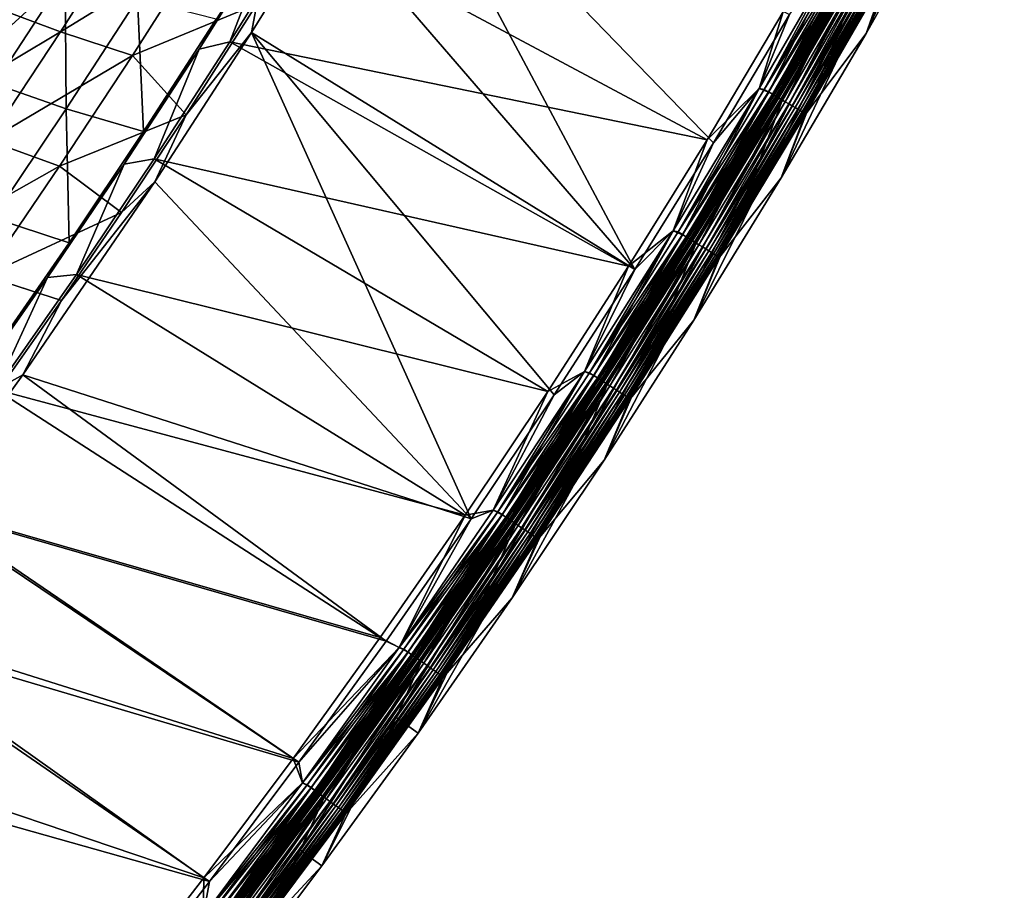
# Model space of a CAD drawing. Header units: metres. Extents: x 0 to 1400, y -1400 to 0.
# Tile 242 of 256: x 1177 to 1287, y -1010 to -913. Entities that reach past the tile are written whole.
import ezdxf

# ---------------------------------------------------------------- set-up
doc = ezdxf.new("R2010")
doc.units = ezdxf.units.M

msp = doc.modelspace()

# ---------------------------------------------------------------- linework, layer by layer
at = {"layer": 'None'}
for points in [[(1277.946655, -896.535034, -80.052361), (1286.846191, -879.93335, -80.052361), (1271.359131, -914.394958, -80)], [(1271.359131, -914.394958, -80), (1286.846191, -879.93335, -80.052361), (1280.576294, -897.977966, -80)], [(1245.464478, -940.822998, -3), (1210.905518, -900.751221, -32.124626), (1217.883179, -889.057068, -32.124855)], [(1262.802002, -912.264587, -3), (1254.260254, -926.620911, -3), (1217.883179, -889.057068, -32.124855)], [(1217.883179, -889.057068, -32.124855), (1254.260254, -926.620911, -3), (1245.464478, -940.822998, -3)], [(1277.946655, -896.535034, -80.052361), (1268.758057, -912.901062, -80.052361), (1280.262329, -889.460876, -5.918313)], [(1280.262329, -889.460876, -5.918313), (1268.758057, -912.901062, -80.052361), (1271.24585, -905.830139, -5.918313)], [(1268.758057, -912.901062, -80.052361), (1277.946655, -896.535034, -80.052361), (1261.858643, -930.571899, -80)], [(1261.858643, -930.571899, -80), (1277.946655, -896.535034, -80.052361), (1271.359131, -914.394958, -80)], [(1280.576294, -897.977966, -80), (1273.858276, -907.303955, -5.865956), (1271.359131, -914.394958, -80)], [(1202.536011, -914.263672, -32.124397), (1210.905518, -900.751221, -32.124626), (1245.464478, -940.822998, -3)], [(1210.905518, -900.751221, -32.124626), (1202.536011, -914.263672, -32.124397), (1203.124756, -911.105164, -32.845142)], [(1188.981689, -901.923096, -144.405594), (1181.131104, -914.212646, -144.396896), (1173.703247, -911.441101, -200.292221)], [(1181.131104, -914.212646, -144.396896), (1188.981689, -901.923096, -144.405594), (1197.133789, -904.34845, -88.574188)], [(1208.338013, -902.097412, -29.539438), (1200.091675, -915.333252, -29.539217), (1253.556885, -926.287903)], [(1200.091675, -915.333252, -29.539217), (1208.338013, -902.097412, -29.539438), (1204.807861, -903.139587, -30.960779)], [(1262.09021, -911.94873), (1208.338013, -902.097412, -29.539438), (1253.556885, -926.287903)], [(1196.648804, -916.14856, -30.961155), (1204.807861, -903.139587, -30.960779), (1198.561035, -912.78949, -32.366398)], [(1200.091675, -915.333252, -29.539217), (1204.807861, -903.139587, -30.960779), (1196.648804, -916.14856, -30.961155)], [(1181.131104, -914.212646, -144.396896), (1197.133789, -904.34845, -88.574188), (1189.189697, -916.865173, -88.569183)], [(1197.133789, -904.34845, -88.574188), (1203.124756, -911.105164, -32.845142), (1189.189697, -916.865173, -88.569183)], [(1169.986206, -918.572449, -171.904617), (1181.662598, -907.92041, -143.962967), (1174.192871, -905.218445, -199.882919)], [(1260.456665, -920.948486, -0.112516), (1268.690918, -904.400391), (1259.380737, -920.534424)], [(1259.380737, -920.534424), (1268.690918, -904.400391), (1262.09021, -911.94873)], [(1268.691406, -904.399597, -3), (1259.381226, -920.533691, -3), (1262.802002, -912.264587, -3)], [(1259.381226, -920.533691, -3), (1268.691406, -904.399597, -3), (1259.959106, -920.655029, -3.055977)], [(1259.959106, -920.655029, -3.055977), (1268.691406, -904.399597, -3), (1269.282227, -904.501221, -3.055977)], [(1259.959106, -920.655029, -3.055977), (1269.282227, -904.501221, -3.055977), (1269.763672, -904.772705, -3.221156)], [(1260.435181, -920.935791, -3.221156), (1259.959106, -920.655029, -3.055977), (1269.763672, -904.772705, -3.221156)], [(1260.435181, -920.935791, -3.221156), (1269.763672, -904.772705, -3.221156), (1270.207397, -905.022949, -3.490045)], [(1260.873901, -921.194641, -3.490045), (1260.435181, -920.935791, -3.221156), (1270.207397, -905.022949, -3.490045)], [(1260.456665, -920.948486, -0.112516), (1269.7854, -904.784973, -0.112516), (1268.690918, -904.400391)], [(1260.942017, -921.234741, -0.251606), (1269.7854, -904.784973, -0.112516), (1260.456665, -920.948486, -0.112516)], [(1260.873901, -921.194641, -3.490045), (1270.207397, -905.022949, -3.490045), (1270.410156, -905.137268, -3.660043)], [(1261.074341, -921.312805, -3.660043), (1260.873901, -921.194641, -3.490045), (1270.410156, -905.137268, -3.660043)], [(1260.942017, -921.234741, -0.251606), (1270.276245, -905.061768, -0.251606), (1269.7854, -904.784973, -0.112516)], [(1261.413574, -921.512878, -0.444534), (1270.276245, -905.061768, -0.251606), (1260.942017, -921.234741, -0.251606)], [(1270.410156, -905.137268, -3.660043), (1270.597412, -905.242859, -3.851689), (1261.074341, -921.312805, -3.660043)], [(1270.597412, -905.242859, -3.851689), (1261.259521, -921.422058, -3.851689), (1261.074341, -921.312805, -3.660043)], [(1270.597412, -905.242859, -3.851689), (1270.919189, -905.424316, -4.292985), (1261.259521, -921.422058, -3.851689)], [(1270.919189, -905.424316, -4.292985), (1261.577759, -921.609741, -4.292985), (1261.259521, -921.422058, -3.851689)], [(1261.413574, -921.512878, -0.444534), (1270.753174, -905.330688, -0.444534), (1270.276245, -905.061768, -0.251606)], [(1262.295654, -922.033142, -0.985015), (1270.753174, -905.330688, -0.444534), (1261.413574, -921.512878, -0.444534)], [(1270.919189, -905.424316, -4.292985), (1271.161133, -905.56073, -4.797701), (1261.577759, -921.609741, -4.292985)], [(1262.295654, -922.033142, -0.985015), (1271.645142, -905.833679, -0.985015), (1270.753174, -905.330688, -0.444534)], [(1268.758057, -912.901062, -80.052361), (1259.286987, -929.027893, -80.052361), (1271.24585, -905.830139, -5.918313)], [(1271.24585, -905.830139, -5.918313), (1259.286987, -929.027893, -80.052361), (1261.914429, -922.021484, -5.918313)], [(1271.161133, -905.56073, -4.797701), (1261.817017, -921.750793, -4.797701), (1261.577759, -921.609741, -4.292985)], [(1271.161133, -905.56073, -4.797701), (1271.313354, -905.646606, -5.347445), (1261.817017, -921.750793, -4.797701)], [(1271.313354, -905.646606, -5.347445), (1261.967529, -921.8396, -5.347445), (1261.817017, -921.750793, -4.797701)], [(1271.24585, -905.830139, -5.918313), (1261.914429, -922.021484, -5.918313), (1261.967529, -921.8396, -5.347445)], [(1271.313354, -905.646606, -5.347445), (1271.24585, -905.830139, -5.918313), (1261.967529, -921.8396, -5.347445)], [(1262.698364, -922.270691, -1.326719), (1271.645142, -905.833679, -0.985015), (1262.295654, -922.033142, -0.985015)], [(1262.698364, -922.270691, -1.326719), (1272.05249, -906.063416, -1.326719), (1271.645142, -905.833679, -0.985015)], [(1263.070679, -922.490234, -1.711938), (1272.05249, -906.063416, -1.326719), (1262.698364, -922.270691, -1.326719)], [(1263.070679, -922.490234, -1.711938), (1272.428955, -906.275696, -1.711938), (1272.05249, -906.063416, -1.326719)], [(1263.408936, -922.689758, -2.137379), (1272.428955, -906.275696, -1.711938), (1263.070679, -922.490234, -1.711938)], [(1263.408936, -922.689758, -2.137379), (1272.770996, -906.468628, -2.137379), (1272.428955, -906.275696, -1.711938)], [(1263.710205, -922.867493, -2.598965), (1272.770996, -906.468628, -2.137379), (1263.408936, -922.689758, -2.137379)], [(1263.710205, -922.867493, -2.598965), (1273.075684, -906.640442, -2.598965), (1272.770996, -906.468628, -2.137379)], [(1263.971924, -923.02179, -3.09242), (1273.075684, -906.640442, -2.598965), (1263.710205, -922.867493, -2.598965)], [(1263.971924, -923.02179, -3.09242), (1273.340332, -906.789612, -3.09242), (1273.075684, -906.640442, -2.598965)], [(1264.191162, -923.151062, -3.61347), (1273.340332, -906.789612, -3.09242), (1263.971924, -923.02179, -3.09242)], [(1264.191162, -923.151062, -3.61347), (1273.562012, -906.914612, -3.61347), (1273.340332, -906.789612, -3.09242)], [(1264.365479, -923.253906, -4.157492), (1273.562012, -906.914612, -3.61347), (1264.191162, -923.151062, -3.61347)], [(1264.365479, -923.253906, -4.157492), (1273.738403, -907.014099, -4.157492), (1273.562012, -906.914612, -3.61347)], [(1264.493774, -923.32959, -4.718482), (1273.738403, -907.014099, -4.157492), (1264.365479, -923.253906, -4.157492)], [(1264.493774, -923.32959, -4.718482), (1273.868042, -907.087219, -4.718482), (1273.738403, -907.014099, -4.157492)], [(1264.574951, -923.377441, -5.290087), (1273.868042, -907.087219, -4.718482), (1264.493774, -923.32959, -4.718482)], [(1264.497681, -923.545776, -5.865956), (1273.950073, -907.133484, -5.290087), (1264.574951, -923.377441, -5.290087)], [(1264.497681, -923.545776, -5.865956), (1273.858276, -907.303955, -5.865956), (1273.950073, -907.133484, -5.290087)], [(1273.858276, -907.303955, -5.865956), (1264.497681, -923.545776, -5.865956), (1271.359131, -914.394958, -80)], [(1264.574951, -923.377441, -5.290087), (1273.950073, -907.133484, -5.290087), (1273.868042, -907.087219, -4.718482)], [(1173.75354, -920.020813, -143.952911), (1181.662598, -907.92041, -143.962967), (1169.986206, -918.572449, -171.904617)], [(1181.75769, -922.822754, -88.107925), (1181.662598, -907.92041, -143.962967), (1173.75354, -920.020813, -143.952911)], [(1181.75769, -922.822754, -88.107925), (1189.76416, -910.494812, -88.11351), (1181.662598, -907.92041, -143.962967)], [(1190.435913, -925.375793, -32.36694), (1189.76416, -910.494812, -88.11351), (1181.75769, -922.822754, -88.107925)], [(1190.435913, -925.375793, -32.36694), (1198.561035, -912.78949, -32.366398), (1189.76416, -910.494812, -88.11351)], [(1173.703247, -911.441101, -200.292221), (1181.131104, -914.212646, -144.396896), (1165.734375, -923.399902, -200.279877)], [(1203.124756, -911.105164, -32.845142), (1195.190186, -923.518005, -32.845135), (1189.189697, -916.865173, -88.569183)], [(1202.536011, -914.263672, -32.124397), (1195.190186, -923.518005, -32.845135), (1203.124756, -911.105164, -32.845142)], [(1259.380737, -920.534424), (1262.09021, -911.94873), (1253.556885, -926.287903)], [(1196.648804, -916.14856, -30.961155), (1198.561035, -912.78949, -32.366398), (1190.435913, -925.375793, -32.36694)], [(1259.286987, -929.027893, -80.052361), (1268.758057, -912.901062, -80.052361), (1252.081421, -946.50531, -80)], [(1252.081421, -946.50531, -80), (1268.758057, -912.901062, -80.052361), (1261.858643, -930.571899, -80)], [(1259.381226, -920.533691, -3), (1254.260254, -926.620911, -3), (1262.802002, -912.264587, -3)], [(1181.131104, -914.212646, -144.396896), (1173.074585, -926.375916, -144.386993), (1165.734375, -923.399902, -200.279877)], [(1173.074585, -926.375916, -144.386993), (1181.131104, -914.212646, -144.396896), (1189.189697, -916.865173, -88.569183)], [(1227.129883, -968.75177, -3), (1191.698853, -931.004517, -32.124168), (1202.536011, -914.263672, -32.124397)], [(1202.536011, -914.263672, -32.124397), (1191.698853, -931.004517, -32.124168), (1195.190186, -923.518005, -32.845135)], [(1236.419556, -954.867676, -3), (1202.536011, -914.263672, -32.124397), (1245.464478, -940.822998, -3)], [(1236.419556, -954.867676, -3), (1227.129883, -968.75177, -3), (1202.536011, -914.263672, -32.124397)], [(1200.091675, -915.333252, -29.539217), (1191.614868, -928.426025, -29.539038), (1244.77002, -940.473145)], [(1191.614868, -928.426025, -29.539038), (1200.091675, -915.333252, -29.539217), (1196.648804, -916.14856, -30.961155)], [(1253.556885, -926.287903), (1200.091675, -915.333252, -29.539217), (1244.77002, -940.473145)], [(1271.359131, -914.394958, -80), (1264.497681, -923.545776, -5.865956), (1261.858643, -930.571899, -80)], [(1188.268311, -929.015564, -30.961493), (1196.648804, -916.14856, -30.961155), (1190.435913, -925.375793, -32.36694)], [(1191.614868, -928.426025, -29.539038), (1196.648804, -916.14856, -30.961155), (1188.268311, -929.015564, -30.961493)], [(1173.074585, -926.375916, -144.386993), (1189.189697, -916.865173, -88.569183), (1181.030151, -929.258972, -88.563492)], [(1189.189697, -916.865173, -88.569183), (1195.190186, -923.518005, -32.845135), (1181.030151, -929.258972, -88.563492)], [(1173.536499, -935.032837, -88.101616), (1181.75769, -922.822754, -88.107925), (1173.75354, -920.020813, -143.952911)], [(1250.81543, -936.928284, -0.112516), (1259.380737, -920.534424), (1249.759155, -936.484741)], [(1249.759155, -936.484741), (1259.380737, -920.534424), (1253.556885, -926.287903)], [(1259.381226, -920.533691, -3), (1249.759644, -936.484009, -3), (1254.260254, -926.620911, -3)], [(1249.759644, -936.484009, -3), (1259.381226, -920.533691, -3), (1250.323608, -936.625183, -3.055977)], [(1250.323608, -936.625183, -3.055977), (1259.381226, -920.533691, -3), (1259.959106, -920.655029, -3.055977)], [(1250.323608, -936.625183, -3.055977), (1259.959106, -920.655029, -3.055977), (1260.435181, -920.935791, -3.221156)], [(1250.81543, -936.928284, -0.112516), (1260.456665, -920.948486, -0.112516), (1259.380737, -920.534424)], [(1250.794189, -936.915161, -3.221156), (1250.323608, -936.625183, -3.055977), (1260.435181, -920.935791, -3.221156)], [(1250.794189, -936.915161, -3.221156), (1260.435181, -920.935791, -3.221156), (1260.873901, -921.194641, -3.490045)], [(1251.227905, -937.182495, -3.490045), (1250.794189, -936.915161, -3.221156), (1260.873901, -921.194641, -3.490045)], [(1251.295166, -937.223938, -0.251606), (1260.456665, -920.948486, -0.112516), (1250.81543, -936.928284, -0.112516)], [(1251.227905, -937.182495, -3.490045), (1260.873901, -921.194641, -3.490045), (1261.074341, -921.312805, -3.660043)], [(1251.425903, -937.304504, -3.660043), (1251.227905, -937.182495, -3.490045), (1261.074341, -921.312805, -3.660043)], [(1251.295166, -937.223938, -0.251606), (1260.942017, -921.234741, -0.251606), (1260.456665, -920.948486, -0.112516)], [(1251.76123, -937.511169, -0.444534), (1260.942017, -921.234741, -0.251606), (1251.295166, -937.223938, -0.251606)], [(1261.074341, -921.312805, -3.660043), (1261.259521, -921.422058, -3.851689), (1251.425903, -937.304504, -3.660043)], [(1261.259521, -921.422058, -3.851689), (1251.609009, -937.417358, -3.851689), (1251.425903, -937.304504, -3.660043)], [(1261.259521, -921.422058, -3.851689), (1261.577759, -921.609741, -4.292985), (1251.609009, -937.417358, -3.851689)], [(1261.577759, -921.609741, -4.292985), (1251.923462, -937.611145, -4.292985), (1251.609009, -937.417358, -3.851689)], [(1251.76123, -937.511169, -0.444534), (1261.413574, -921.512878, -0.444534), (1260.942017, -921.234741, -0.251606)], [(1252.633057, -938.048401, -0.985015), (1261.413574, -921.512878, -0.444534), (1251.76123, -937.511169, -0.444534)], [(1261.577759, -921.609741, -4.292985), (1261.817017, -921.750793, -4.797701), (1251.923462, -937.611145, -4.292985)], [(1261.817017, -921.750793, -4.797701), (1252.159912, -937.756836, -4.797701), (1251.923462, -937.611145, -4.292985)], [(1261.817017, -921.750793, -4.797701), (1261.967529, -921.8396, -5.347445), (1252.159912, -937.756836, -4.797701)], [(1261.967529, -921.8396, -5.347445), (1252.308716, -937.848572, -5.347445), (1252.159912, -937.756836, -4.797701)], [(1261.967529, -921.8396, -5.347445), (1261.914429, -922.021484, -5.918313), (1252.308716, -937.848572, -5.347445)], [(1252.633057, -938.048401, -0.985015), (1262.295654, -922.033142, -0.985015), (1261.413574, -921.512878, -0.444534)], [(1182.085449, -937.849731, -32.367355), (1181.75769, -922.822754, -88.107925), (1173.536499, -935.032837, -88.101616)], [(1182.085449, -937.849731, -32.367355), (1190.435913, -925.375793, -32.36694), (1181.75769, -922.822754, -88.107925)], [(1259.286987, -929.027893, -80.052361), (1249.540039, -944.911865, -80.052361), (1261.914429, -922.021484, -5.918313)], [(1261.914429, -922.021484, -5.918313), (1249.540039, -944.911865, -80.052361), (1252.270752, -938.028381, -5.918313)], [(1261.914429, -922.021484, -5.918313), (1252.270752, -938.028381, -5.918313), (1252.308716, -937.848572, -5.347445)], [(1253.031128, -938.293762, -1.326719), (1262.295654, -922.033142, -0.985015), (1252.633057, -938.048401, -0.985015)], [(1253.031128, -938.293762, -1.326719), (1262.698364, -922.270691, -1.326719), (1262.295654, -922.033142, -0.985015)], [(1253.399048, -938.520508, -1.711938), (1262.698364, -922.270691, -1.326719), (1253.031128, -938.293762, -1.326719)], [(1253.399048, -938.520508, -1.711938), (1263.070679, -922.490234, -1.711938), (1262.698364, -922.270691, -1.326719)], [(1253.733398, -938.726563, -2.137379), (1263.070679, -922.490234, -1.711938), (1253.399048, -938.520508, -1.711938)], [(1253.733398, -938.726563, -2.137379), (1263.408936, -922.689758, -2.137379), (1263.070679, -922.490234, -1.711938)], [(1254.031128, -938.910095, -2.598965), (1263.408936, -922.689758, -2.137379), (1253.733398, -938.726563, -2.137379)], [(1254.031128, -938.910095, -2.598965), (1263.710205, -922.867493, -2.598965), (1263.408936, -922.689758, -2.137379)], [(1254.289795, -939.069458, -3.09242), (1263.710205, -922.867493, -2.598965), (1254.031128, -938.910095, -2.598965)], [(1254.289795, -939.069458, -3.09242), (1263.971924, -923.02179, -3.09242), (1263.710205, -922.867493, -2.598965)], [(1254.50647, -939.203003, -3.61347), (1263.971924, -923.02179, -3.09242), (1254.289795, -939.069458, -3.09242)], [(1254.50647, -939.203003, -3.61347), (1264.191162, -923.151062, -3.61347), (1263.971924, -923.02179, -3.09242)], [(1195.190186, -923.518005, -32.845135), (1187.96521, -934.444763, -32.845123), (1181.030151, -929.258972, -88.563492)], [(1191.698853, -931.004517, -32.124168), (1187.96521, -934.444763, -32.845123), (1195.190186, -923.518005, -32.845135)], [(1254.678711, -939.309204, -4.157492), (1264.191162, -923.151062, -3.61347), (1254.50647, -939.203003, -3.61347)], [(1254.678711, -939.309204, -4.157492), (1264.365479, -923.253906, -4.157492), (1264.191162, -923.151062, -3.61347)], [(1254.805542, -939.387329, -4.718482), (1264.365479, -923.253906, -4.157492), (1254.678711, -939.309204, -4.157492)], [(1254.805542, -939.387329, -4.718482), (1264.493774, -923.32959, -4.718482), (1264.365479, -923.253906, -4.157492)], [(1254.885742, -939.436768, -5.290087), (1264.493774, -923.32959, -4.718482), (1254.805542, -939.387329, -4.718482)], [(1254.823975, -939.602478, -5.865956), (1264.574951, -923.377441, -5.290087), (1254.885742, -939.436768, -5.290087)], [(1254.823975, -939.602478, -5.865956), (1264.497681, -923.545776, -5.865956), (1264.574951, -923.377441, -5.290087)], [(1264.497681, -923.545776, -5.865956), (1254.823975, -939.602478, -5.865956), (1261.858643, -930.571899, -80)], [(1254.885742, -939.436768, -5.290087), (1264.574951, -923.377441, -5.290087), (1264.493774, -923.32959, -4.718482)], [(1164.814819, -938.409973, -144.37587), (1173.074585, -926.375916, -144.386993), (1181.030151, -929.258972, -88.563492)], [(1188.268311, -929.015564, -30.961493), (1190.435913, -925.375793, -32.36694), (1182.085449, -937.849731, -32.367355)], [(1249.759155, -936.484741), (1253.556885, -926.287903), (1244.77002, -940.473145)], [(1249.759644, -936.484009, -3), (1245.464478, -940.822998, -3), (1254.260254, -926.620911, -3)], [(1191.614868, -928.426025, -29.539038), (1182.912476, -941.372498, -29.538908), (1235.734253, -954.501221)], [(1182.912476, -941.372498, -29.538908), (1191.614868, -928.426025, -29.539038), (1188.268311, -929.015564, -30.961493)], [(1244.77002, -940.473145), (1191.614868, -928.426025, -29.539038), (1235.734253, -954.501221)], [(1181.030151, -929.258972, -88.563492), (1172.657227, -941.526855, -88.557068), (1164.814819, -938.409973, -144.37587)], [(1181.030151, -929.258972, -88.563492), (1187.96521, -934.444763, -32.845123), (1172.657227, -941.526855, -88.557068)], [(1179.670532, -941.738098, -30.961779), (1188.268311, -929.015564, -30.961493), (1182.085449, -937.849731, -32.367355)], [(1182.912476, -941.372498, -29.538908), (1188.268311, -929.015564, -30.961493), (1179.670532, -941.738098, -30.961779)], [(1249.540039, -944.911865, -80.052361), (1259.286987, -929.027893, -80.052361), (1242.033813, -962.191833, -80)], [(1242.033813, -962.191833, -80), (1259.286987, -929.027893, -80.052361), (1252.081421, -946.50531, -80)], [(1261.858643, -930.571899, -80), (1254.823975, -939.602478, -5.865956), (1252.081421, -946.50531, -80)], [(1191.698853, -931.004517, -32.124168), (1227.129883, -968.75177, -3), (1176.902466, -952.636108, -32.123989)], [(1191.698853, -931.004517, -32.124168), (1176.902466, -952.636108, -32.123989), (1181.258057, -944.290039, -32.845116)], [(1187.96521, -934.444763, -32.845123), (1191.698853, -931.004517, -32.124168), (1181.258057, -944.290039, -32.845116)], [(1187.96521, -934.444763, -32.845123), (1181.258057, -944.290039, -32.845116), (1172.657227, -941.526855, -88.557068)], [(1173.511597, -950.208679, -32.367615), (1182.085449, -937.849731, -32.367355), (1173.536499, -935.032837, -88.101616)], [(1240.865967, -952.718628, -0.112516), (1249.759155, -936.484741), (1239.829712, -952.245361)], [(1239.829712, -952.245361), (1249.759155, -936.484741), (1244.77002, -940.473145)], [(1249.759644, -936.484009, -3), (1239.8302, -952.244568, -3), (1245.464478, -940.822998, -3)], [(1239.8302, -952.244568, -3), (1249.759644, -936.484009, -3), (1240.380127, -952.406006, -3.055977)], [(1240.380127, -952.406006, -3.055977), (1249.759644, -936.484009, -3), (1250.323608, -936.625183, -3.055977)], [(1240.380127, -952.406006, -3.055977), (1250.323608, -936.625183, -3.055977), (1250.794189, -936.915161, -3.221156)], [(1240.844971, -952.705078, -3.221156), (1240.380127, -952.406006, -3.055977), (1250.794189, -936.915161, -3.221156)], [(1240.844971, -952.705078, -3.221156), (1250.794189, -936.915161, -3.221156), (1251.227905, -937.182495, -3.490045)], [(1241.273438, -952.980774, -3.490045), (1240.844971, -952.705078, -3.221156), (1251.227905, -937.182495, -3.490045)], [(1240.865967, -952.718628, -0.112516), (1250.81543, -936.928284, -0.112516), (1249.759155, -936.484741)], [(1241.339844, -953.023499, -0.251606), (1250.81543, -936.928284, -0.112516), (1240.865967, -952.718628, -0.112516)], [(1241.273438, -952.980774, -3.490045), (1251.227905, -937.182495, -3.490045), (1251.425903, -937.304504, -3.660043)], [(1241.468994, -953.106628, -3.660043), (1241.273438, -952.980774, -3.490045), (1251.425903, -937.304504, -3.660043)], [(1241.339844, -953.023499, -0.251606), (1251.295166, -937.223938, -0.251606), (1250.81543, -936.928284, -0.112516)], [(1241.800171, -953.319702, -0.444534), (1251.295166, -937.223938, -0.251606), (1241.339844, -953.023499, -0.251606)], [(1251.425903, -937.304504, -3.660043), (1251.609009, -937.417358, -3.851689), (1241.468994, -953.106628, -3.660043)], [(1251.609009, -937.417358, -3.851689), (1241.649902, -953.222961, -3.851689), (1241.468994, -953.106628, -3.660043)], [(1251.609009, -937.417358, -3.851689), (1251.923462, -937.611145, -4.292985), (1241.649902, -953.222961, -3.851689)], [(1241.800171, -953.319702, -0.444534), (1251.76123, -937.511169, -0.444534), (1251.295166, -937.223938, -0.251606)], [(1179.670532, -941.738098, -30.961779), (1182.085449, -937.849731, -32.367355), (1173.511597, -950.208679, -32.367615)], [(1249.540039, -944.911865, -80.052361), (1239.523682, -960.549744, -80.052361), (1252.270752, -938.028381, -5.918313)], [(1252.270752, -938.028381, -5.918313), (1239.523682, -960.549744, -80.052361), (1242.317993, -953.844116, -5.918313)], [(1251.923462, -937.611145, -4.292985), (1241.960449, -953.422852, -4.292985), (1241.649902, -953.222961, -3.851689)], [(1242.661377, -953.87384, -0.985015), (1251.76123, -937.511169, -0.444534), (1241.800171, -953.319702, -0.444534)], [(1251.923462, -937.611145, -4.292985), (1252.159912, -937.756836, -4.797701), (1241.960449, -953.422852, -4.292985)], [(1252.159912, -937.756836, -4.797701), (1242.194092, -953.57312, -4.797701), (1241.960449, -953.422852, -4.292985)], [(1252.159912, -937.756836, -4.797701), (1252.308716, -937.848572, -5.347445), (1242.194092, -953.57312, -4.797701)], [(1252.308716, -937.848572, -5.347445), (1242.341064, -953.667725, -5.347445), (1242.194092, -953.57312, -4.797701)], [(1252.270752, -938.028381, -5.918313), (1242.317993, -953.844116, -5.918313), (1242.341064, -953.667725, -5.347445)], [(1252.308716, -937.848572, -5.347445), (1252.270752, -938.028381, -5.918313), (1242.341064, -953.667725, -5.347445)], [(1242.661377, -953.87384, -0.985015), (1252.633057, -938.048401, -0.985015), (1251.76123, -937.511169, -0.444534)], [(1243.054688, -954.126831, -1.326719), (1252.633057, -938.048401, -0.985015), (1242.661377, -953.87384, -0.985015)], [(1243.054688, -954.126831, -1.326719), (1253.031128, -938.293762, -1.326719), (1252.633057, -938.048401, -0.985015)], [(1243.418091, -954.360718, -1.711938), (1253.031128, -938.293762, -1.326719), (1243.054688, -954.126831, -1.326719)], [(1243.418091, -954.360718, -1.711938), (1253.399048, -938.520508, -1.711938), (1253.031128, -938.293762, -1.326719)], [(1243.748413, -954.573181, -2.137379), (1253.399048, -938.520508, -1.711938), (1243.418091, -954.360718, -1.711938)], [(1243.748413, -954.573181, -2.137379), (1253.733398, -938.726563, -2.137379), (1253.399048, -938.520508, -1.711938)], [(1244.042603, -954.762451, -2.598965), (1253.733398, -938.726563, -2.137379), (1243.748413, -954.573181, -2.137379)], [(1244.042603, -954.762451, -2.598965), (1254.031128, -938.910095, -2.598965), (1253.733398, -938.726563, -2.137379)], [(1244.297974, -954.926819, -3.09242), (1254.031128, -938.910095, -2.598965), (1244.042603, -954.762451, -2.598965)], [(1244.297974, -954.926819, -3.09242), (1254.289795, -939.069458, -3.09242), (1254.031128, -938.910095, -2.598965)], [(1244.512085, -955.064514, -3.61347), (1254.289795, -939.069458, -3.09242), (1244.297974, -954.926819, -3.09242)], [(1244.512085, -955.064514, -3.61347), (1254.50647, -939.203003, -3.61347), (1254.289795, -939.069458, -3.09242)], [(1244.682251, -955.174072, -4.157492), (1254.50647, -939.203003, -3.61347), (1244.512085, -955.064514, -3.61347)], [(1244.682251, -955.174072, -4.157492), (1254.678711, -939.309204, -4.157492), (1254.50647, -939.203003, -3.61347)], [(1244.807495, -955.254639, -4.718482), (1254.678711, -939.309204, -4.157492), (1244.682251, -955.174072, -4.157492)], [(1244.807495, -955.254639, -4.718482), (1254.805542, -939.387329, -4.718482), (1254.678711, -939.309204, -4.157492)], [(1244.886719, -955.305603, -5.290087), (1254.805542, -939.387329, -4.718482), (1244.807495, -955.254639, -4.718482)], [(1244.84021, -955.467529, -5.865956), (1254.885742, -939.436768, -5.290087), (1244.886719, -955.305603, -5.290087)], [(1244.84021, -955.467529, -5.865956), (1254.823975, -939.602478, -5.865956), (1254.885742, -939.436768, -5.290087)], [(1254.823975, -939.602478, -5.865956), (1244.84021, -955.467529, -5.865956), (1252.081421, -946.50531, -80)], [(1244.886719, -955.305603, -5.290087), (1254.885742, -939.436768, -5.290087), (1254.805542, -939.387329, -4.718482)], [(1239.829712, -952.245361), (1244.77002, -940.473145), (1235.734253, -954.501221)], [(1170.859253, -954.314392, -30.962002), (1179.670532, -941.738098, -30.961779), (1173.511597, -950.208679, -32.367615)], [(1173.900757, -954.29364, -29.53883), (1179.670532, -941.738098, -30.961779), (1170.859253, -954.314392, -30.962002)], [(1172.657227, -941.526855, -88.557068), (1181.258057, -944.290039, -32.845116), (1174.453003, -954.004089, -32.845112)], [(1182.912476, -941.372498, -29.538908), (1173.900757, -954.29364, -29.53883), (1226.454224, -968.368835)], [(1173.900757, -954.29364, -29.53883), (1182.912476, -941.372498, -29.538908), (1179.670532, -941.738098, -30.961779)], [(1235.734253, -954.501221), (1182.912476, -941.372498, -29.538908), (1226.454224, -968.368835)], [(1239.8302, -952.244568, -3), (1236.419556, -954.867676, -3), (1245.464478, -940.822998, -3)], [(1181.258057, -944.290039, -32.845116), (1176.902466, -952.636108, -32.123989), (1174.453003, -954.004089, -32.845112)], [(1239.523682, -960.549744, -80.052361), (1249.540039, -944.911865, -80.052361), (1231.72876, -977.619141, -80)], [(1231.72876, -977.619141, -80), (1249.540039, -944.911865, -80.052361), (1242.033813, -962.191833, -80)], [(1252.081421, -946.50531, -80), (1244.84021, -955.467529, -5.865956), (1242.033813, -962.191833, -80)], [(1176.902466, -952.636108, -32.123989), (1217.599976, -982.472107, -3), (1166.110596, -967.61731, -32.123962)], [(1176.902466, -952.636108, -32.123989), (1166.110596, -967.61731, -32.123962), (1174.453003, -954.004089, -32.845112)], [(1227.129883, -968.75177, -3), (1217.599976, -982.472107, -3), (1176.902466, -952.636108, -32.123989)], [(1230.612305, -968.31366, -0.112516), (1239.829712, -952.245361), (1229.596436, -967.810242)], [(1229.596436, -967.810242), (1239.829712, -952.245361), (1235.734253, -954.501221)], [(1239.8302, -952.244568, -3), (1229.596924, -967.809509, -3), (1236.419556, -954.867676, -3)], [(1229.596924, -967.809509, -3), (1239.8302, -952.244568, -3), (1230.13269, -967.99176, -3.055977)], [(1230.13269, -967.99176, -3.055977), (1239.8302, -952.244568, -3), (1240.380127, -952.406006, -3.055977)], [(1230.13269, -967.99176, -3.055977), (1240.380127, -952.406006, -3.055977), (1240.844971, -952.705078, -3.221156)], [(1230.591553, -968.299744, -3.221156), (1230.13269, -967.99176, -3.055977), (1240.844971, -952.705078, -3.221156)], [(1230.591553, -968.299744, -3.221156), (1240.844971, -952.705078, -3.221156), (1241.273438, -952.980774, -3.490045)], [(1230.612305, -968.31366, -0.112516), (1240.865967, -952.718628, -0.112516), (1239.829712, -952.245361)], [(1231.0802, -968.627747, -0.251606), (1240.865967, -952.718628, -0.112516), (1230.612305, -968.31366, -0.112516)], [(1231.0802, -968.627747, -0.251606), (1241.339844, -953.023499, -0.251606), (1240.865967, -952.718628, -0.112516)], [(1239.523682, -960.549744, -80.052361), (1229.25061, -975.929138, -80.052361), (1242.317993, -953.844116, -5.918313)], [(1242.317993, -953.844116, -5.918313), (1229.25061, -975.929138, -80.052361), (1232.05896, -969.46228, -5.918313)], [(1231.014648, -968.583679, -3.490045), (1230.591553, -968.299744, -3.221156), (1241.273438, -952.980774, -3.490045)], [(1231.014648, -968.583679, -3.490045), (1241.273438, -952.980774, -3.490045), (1241.468994, -953.106628, -3.660043)], [(1231.207764, -968.713379, -3.660043), (1231.014648, -968.583679, -3.490045), (1241.468994, -953.106628, -3.660043)], [(1231.534668, -968.932861, -0.444534), (1241.339844, -953.023499, -0.251606), (1231.0802, -968.627747, -0.251606)], [(1241.468994, -953.106628, -3.660043), (1241.649902, -953.222961, -3.851689), (1231.207764, -968.713379, -3.660043)], [(1241.649902, -953.222961, -3.851689), (1231.38623, -968.833191, -3.851689), (1231.207764, -968.713379, -3.660043)], [(1241.649902, -953.222961, -3.851689), (1241.960449, -953.422852, -4.292985), (1231.38623, -968.833191, -3.851689)], [(1241.960449, -953.422852, -4.292985), (1231.692993, -969.039063, -4.292985), (1231.38623, -968.833191, -3.851689)], [(1231.534668, -968.932861, -0.444534), (1241.800171, -953.319702, -0.444534), (1241.339844, -953.023499, -0.251606)], [(1232.38501, -969.50354, -0.985015), (1241.800171, -953.319702, -0.444534), (1231.534668, -968.932861, -0.444534)], [(1241.960449, -953.422852, -4.292985), (1242.194092, -953.57312, -4.797701), (1231.692993, -969.039063, -4.292985)], [(1242.194092, -953.57312, -4.797701), (1231.923584, -969.193848, -4.797701), (1231.692993, -969.039063, -4.292985)], [(1242.194092, -953.57312, -4.797701), (1242.341064, -953.667725, -5.347445), (1231.923584, -969.193848, -4.797701)], [(1242.341064, -953.667725, -5.347445), (1232.068726, -969.29126, -5.347445), (1231.923584, -969.193848, -4.797701)], [(1242.317993, -953.844116, -5.918313), (1232.05896, -969.46228, -5.918313), (1232.068726, -969.29126, -5.347445)], [(1242.341064, -953.667725, -5.347445), (1242.317993, -953.844116, -5.918313), (1232.068726, -969.29126, -5.347445)], [(1232.38501, -969.50354, -0.985015), (1242.661377, -953.87384, -0.985015), (1241.800171, -953.319702, -0.444534)], [(1232.773315, -969.76416, -1.326719), (1242.661377, -953.87384, -0.985015), (1232.38501, -969.50354, -0.985015)], [(1232.773315, -969.76416, -1.326719), (1243.054688, -954.126831, -1.326719), (1242.661377, -953.87384, -0.985015)], [(1173.900757, -954.29364, -29.53883), (1164.705444, -967.008545, -29.538813), (1216.934326, -982.072937)], [(1226.454224, -968.368835), (1173.900757, -954.29364, -29.53883), (1216.934326, -982.072937)], [(1229.596436, -967.810242), (1235.734253, -954.501221), (1226.454224, -968.368835)], [(1229.596924, -967.809509, -3), (1227.129883, -968.75177, -3), (1236.419556, -954.867676, -3)], [(1233.13208, -970.005066, -1.711938), (1243.054688, -954.126831, -1.326719), (1232.773315, -969.76416, -1.326719)], [(1233.13208, -970.005066, -1.711938), (1243.418091, -954.360718, -1.711938), (1243.054688, -954.126831, -1.326719)], [(1233.45813, -970.223938, -2.137379), (1243.418091, -954.360718, -1.711938), (1233.13208, -970.005066, -1.711938)], [(1233.45813, -970.223938, -2.137379), (1243.748413, -954.573181, -2.137379), (1243.418091, -954.360718, -1.711938)], [(1233.748657, -970.418884, -2.598965), (1243.748413, -954.573181, -2.137379), (1233.45813, -970.223938, -2.137379)], [(1233.748657, -970.418884, -2.598965), (1244.042603, -954.762451, -2.598965), (1243.748413, -954.573181, -2.137379)], [(1234.000854, -970.588135, -3.09242), (1244.042603, -954.762451, -2.598965), (1233.748657, -970.418884, -2.598965)], [(1234.000854, -970.588135, -3.09242), (1244.297974, -954.926819, -3.09242), (1244.042603, -954.762451, -2.598965)], [(1234.212158, -970.72998, -3.61347), (1244.297974, -954.926819, -3.09242), (1234.000854, -970.588135, -3.09242)], [(1234.212158, -970.72998, -3.61347), (1244.512085, -955.064514, -3.61347), (1244.297974, -954.926819, -3.09242)], [(1234.380249, -970.842834, -4.157492), (1244.512085, -955.064514, -3.61347), (1234.212158, -970.72998, -3.61347)], [(1234.380249, -970.842834, -4.157492), (1244.682251, -955.174072, -4.157492), (1244.512085, -955.064514, -3.61347)], [(1234.503906, -970.925781, -4.718482), (1244.682251, -955.174072, -4.157492), (1234.380249, -970.842834, -4.157492)], [(1234.503906, -970.925781, -4.718482), (1244.807495, -955.254639, -4.718482), (1244.682251, -955.174072, -4.157492)], [(1234.582031, -970.978333, -5.290087), (1244.807495, -955.254639, -4.718482), (1234.503906, -970.925781, -4.718482)], [(1234.549316, -971.134338, -5.865956), (1244.886719, -955.305603, -5.290087), (1234.582031, -970.978333, -5.290087)], [(1234.549316, -971.134338, -5.865956), (1244.84021, -955.467529, -5.865956), (1244.886719, -955.305603, -5.290087)], [(1244.84021, -955.467529, -5.865956), (1234.549316, -971.134338, -5.865956), (1242.033813, -962.191833, -80)], [(1234.582031, -970.978333, -5.290087), (1244.886719, -955.305603, -5.290087), (1244.807495, -955.254639, -4.718482)], [(1221.178711, -992.776794, -80), (1229.25061, -975.929138, -80.052361), (1239.523682, -960.549744, -80.052361)], [(1221.178711, -992.776794, -80), (1239.523682, -960.549744, -80.052361), (1231.72876, -977.619141, -80)], [(1242.033813, -962.191833, -80), (1234.549316, -971.134338, -5.865956), (1231.72876, -977.619141, -80)], [(1164.705444, -967.008545, -29.538813), (1155.463501, -979.345276, -29.538858), (1207.178833, -995.610413)], [(1216.934326, -982.072937), (1164.705444, -967.008545, -29.538813), (1207.178833, -995.610413)], [(1166.110596, -967.61731, -32.123962), (1207.834229, -996.025513, -3), (1156.254272, -980.769531, -32.124012)], [(1217.599976, -982.472107, -3), (1207.834229, -996.025513, -3), (1166.110596, -967.61731, -32.123962)], [(1219.062866, -983.173645), (1230.612305, -968.31366, -0.112516), (1229.596436, -967.810242)], [(1219.062866, -983.173645), (1229.596436, -967.810242), (1226.454224, -968.368835)], [(1220.058716, -983.707764, -0.112516), (1230.612305, -968.31366, -0.112516), (1219.062866, -983.173645)], [(1229.596924, -967.809509, -3), (1219.063477, -983.172852, -3), (1227.129883, -968.75177, -3)], [(1219.063477, -983.172852, -3), (1229.596924, -967.809509, -3), (1230.13269, -967.99176, -3.055977)], [(1219.063477, -983.172852, -3), (1230.13269, -967.99176, -3.055977), (1219.585449, -983.376587, -3.055977)], [(1219.585449, -983.376587, -3.055977), (1230.13269, -967.99176, -3.055977), (1230.591553, -968.299744, -3.221156)], [(1220.038208, -983.69342, -3.221156), (1219.585449, -983.376587, -3.055977), (1230.591553, -968.299744, -3.221156)], [(1220.038208, -983.69342, -3.221156), (1230.591553, -968.299744, -3.221156), (1231.014648, -968.583679, -3.490045)], [(1220.520386, -984.030823, -0.251606), (1230.612305, -968.31366, -0.112516), (1220.058716, -983.707764, -0.112516)], [(1220.520386, -984.030823, -0.251606), (1231.0802, -968.627747, -0.251606), (1230.612305, -968.31366, -0.112516)], [(1219.062866, -983.173645), (1226.454224, -968.368835), (1216.934326, -982.072937)], [(1219.063477, -983.172852, -3), (1217.599976, -982.472107, -3), (1227.129883, -968.75177, -3)], [(1220.455688, -983.985535, -3.490045), (1220.038208, -983.69342, -3.221156), (1231.014648, -968.583679, -3.490045)], [(1220.455688, -983.985535, -3.490045), (1231.014648, -968.583679, -3.490045), (1231.207764, -968.713379, -3.660043)], [(1220.64624, -984.118958, -3.660043), (1220.455688, -983.985535, -3.490045), (1231.207764, -968.713379, -3.660043)], [(1220.968872, -984.344727, -0.444534), (1231.0802, -968.627747, -0.251606), (1220.520386, -984.030823, -0.251606)], [(1231.207764, -968.713379, -3.660043), (1231.38623, -968.833191, -3.851689), (1220.64624, -984.118958, -3.660043)], [(1231.38623, -968.833191, -3.851689), (1220.822388, -984.242188, -3.851689), (1220.64624, -984.118958, -3.660043)], [(1231.38623, -968.833191, -3.851689), (1231.692993, -969.039063, -4.292985), (1220.822388, -984.242188, -3.851689)], [(1231.692993, -969.039063, -4.292985), (1221.125122, -984.453979, -4.292985), (1220.822388, -984.242188, -3.851689)], [(1220.968872, -984.344727, -0.444534), (1231.534668, -968.932861, -0.444534), (1231.0802, -968.627747, -0.251606)], [(1221.807983, -984.931824, -0.985015), (1231.534668, -968.932861, -0.444534), (1220.968872, -984.344727, -0.444534)], [(1231.692993, -969.039063, -4.292985), (1231.923584, -969.193848, -4.797701), (1221.125122, -984.453979, -4.292985)], [(1231.923584, -969.193848, -4.797701), (1221.352661, -984.61322, -4.797701), (1221.125122, -984.453979, -4.292985)], [(1231.923584, -969.193848, -4.797701), (1232.068726, -969.29126, -5.347445), (1221.352661, -984.61322, -4.797701)], [(1232.068726, -969.29126, -5.347445), (1221.49585, -984.71344, -5.347445), (1221.352661, -984.61322, -4.797701)], [(1232.068726, -969.29126, -5.347445), (1232.05896, -969.46228, -5.918313), (1221.49585, -984.71344, -5.347445)], [(1221.807983, -984.931824, -0.985015), (1232.38501, -969.50354, -0.985015), (1231.534668, -968.932861, -0.444534)], [(1229.25061, -975.929138, -80.052361), (1218.733276, -991.039795, -80.052361), (1232.05896, -969.46228, -5.918313)], [(1232.05896, -969.46228, -5.918313), (1218.733276, -991.039795, -80.052361), (1221.496704, -984.87616, -5.918313)], [(1232.05896, -969.46228, -5.918313), (1221.496704, -984.87616, -5.918313), (1221.49585, -984.71344, -5.347445)], [(1222.19104, -985.199951, -1.326719), (1232.38501, -969.50354, -0.985015), (1221.807983, -984.931824, -0.985015)], [(1222.19104, -985.199951, -1.326719), (1232.773315, -969.76416, -1.326719), (1232.38501, -969.50354, -0.985015)], [(1222.545166, -985.447754, -1.711938), (1232.773315, -969.76416, -1.326719), (1222.19104, -985.199951, -1.326719)], [(1222.545166, -985.447754, -1.711938), (1233.13208, -970.005066, -1.711938), (1232.773315, -969.76416, -1.326719)], [(1222.866943, -985.672913, -2.137379), (1233.13208, -970.005066, -1.711938), (1222.545166, -985.447754, -1.711938)], [(1222.866943, -985.672913, -2.137379), (1233.45813, -970.223938, -2.137379), (1233.13208, -970.005066, -1.711938)], [(1223.153564, -985.873474, -2.598965), (1233.45813, -970.223938, -2.137379), (1222.866943, -985.672913, -2.137379)], [(1223.153564, -985.873474, -2.598965), (1233.748657, -970.418884, -2.598965), (1233.45813, -970.223938, -2.137379)], [(1223.402344, -986.047607, -3.09242), (1233.748657, -970.418884, -2.598965), (1223.153564, -985.873474, -2.598965)], [(1223.402344, -986.047607, -3.09242), (1234.000854, -970.588135, -3.09242), (1233.748657, -970.418884, -2.598965)], [(1223.61084, -986.193542, -3.61347), (1234.000854, -970.588135, -3.09242), (1223.402344, -986.047607, -3.09242)], [(1223.61084, -986.193542, -3.61347), (1234.212158, -970.72998, -3.61347), (1234.000854, -970.588135, -3.09242)], [(1223.776733, -986.309631, -4.157492), (1234.212158, -970.72998, -3.61347), (1223.61084, -986.193542, -3.61347)], [(1223.776733, -986.309631, -4.157492), (1234.380249, -970.842834, -4.157492), (1234.212158, -970.72998, -3.61347)], [(1223.898804, -986.394958, -4.718482), (1234.380249, -970.842834, -4.157492), (1223.776733, -986.309631, -4.157492)], [(1223.898804, -986.394958, -4.718482), (1234.503906, -970.925781, -4.718482), (1234.380249, -970.842834, -4.157492)], [(1223.975952, -986.448975, -5.290087), (1234.503906, -970.925781, -4.718482), (1223.898804, -986.394958, -4.718482)], [(1223.953979, -986.596252, -5.865956), (1234.582031, -970.978333, -5.290087), (1223.975952, -986.448975, -5.290087)], [(1223.953979, -986.596252, -5.865956), (1234.549316, -971.134338, -5.865956), (1234.582031, -970.978333, -5.290087)], [(1234.549316, -971.134338, -5.865956), (1223.953979, -986.596252, -5.865956), (1231.72876, -977.619141, -80)], [(1223.975952, -986.448975, -5.290087), (1234.582031, -970.978333, -5.290087), (1234.503906, -970.925781, -4.718482)], [(1218.733276, -991.039795, -80.052361), (1229.25061, -975.929138, -80.052361), (1221.178711, -992.776794, -80)], [(1231.72876, -977.619141, -80), (1223.953979, -986.596252, -5.865956), (1221.178711, -992.776794, -80)], [(1155.463501, -979.345276, -29.538858), (1145.921875, -991.647949, -29.53898), (1197.192139, -1008.978088)], [(1207.178833, -995.610413), (1155.463501, -979.345276, -29.538858), (1197.192139, -1008.978088)], [(1156.254272, -980.769531, -32.124012), (1197.836792, -1009.408997, -3), (1145.460449, -994.636169, -32.124161)], [(1207.834229, -996.025513, -3), (1197.836792, -1009.408997, -3), (1156.254272, -980.769531, -32.124012)], [(1207.178833, -995.610413), (1219.062866, -983.173645), (1216.934326, -982.072937)], [(1217.599976, -982.472107, -3), (1219.063477, -983.172852, -3), (1207.834229, -996.025513, -3)], [(1208.233154, -998.329712), (1219.062866, -983.173645), (1207.178833, -995.610413)], [(1219.063477, -983.172852, -3), (1208.233765, -998.328918, -3), (1207.834229, -996.025513, -3)], [(1208.233154, -998.329712), (1220.058716, -983.707764, -0.112516), (1219.062866, -983.173645)], [(1209.209229, -998.895081, -0.112516), (1220.058716, -983.707764, -0.112516), (1208.233154, -998.329712)], [(1208.233765, -998.328918, -3), (1219.063477, -983.172852, -3), (1219.585449, -983.376587, -3.055977)], [(1208.233765, -998.328918, -3), (1219.585449, -983.376587, -3.055977), (1208.742432, -998.554749, -3.055977)], [(1208.742432, -998.554749, -3.055977), (1219.585449, -983.376587, -3.055977), (1220.038208, -983.69342, -3.221156)], [(1209.188965, -998.880371, -3.221156), (1208.742432, -998.554749, -3.055977), (1220.038208, -983.69342, -3.221156)], [(1209.188965, -998.880371, -3.221156), (1220.038208, -983.69342, -3.221156), (1220.455688, -983.985535, -3.490045)], [(1209.664551, -999.227051, -0.251606), (1220.058716, -983.707764, -0.112516), (1209.209229, -998.895081, -0.112516)], [(1209.664551, -999.227051, -0.251606), (1220.520386, -984.030823, -0.251606), (1220.058716, -983.707764, -0.112516)], [(1209.600708, -999.180542, -3.490045), (1209.188965, -998.880371, -3.221156), (1220.455688, -983.985535, -3.490045)], [(1209.600708, -999.180542, -3.490045), (1220.455688, -983.985535, -3.490045), (1220.64624, -984.118958, -3.660043)], [(1209.788696, -999.317566, -3.660043), (1209.600708, -999.180542, -3.490045), (1220.64624, -984.118958, -3.660043)], [(1210.106812, -999.549622, -0.444534), (1220.520386, -984.030823, -0.251606), (1209.664551, -999.227051, -0.251606)], [(1220.64624, -984.118958, -3.660043), (1220.822388, -984.242188, -3.851689), (1209.788696, -999.317566, -3.660043)], [(1220.822388, -984.242188, -3.851689), (1209.962402, -999.444275, -3.851689), (1209.788696, -999.317566, -3.660043)], [(1220.822388, -984.242188, -3.851689), (1221.125122, -984.453979, -4.292985), (1209.962402, -999.444275, -3.851689)], [(1221.125122, -984.453979, -4.292985), (1210.260864, -999.661865, -4.292985), (1209.962402, -999.444275, -3.851689)], [(1210.106812, -999.549622, -0.444534), (1220.968872, -984.344727, -0.444534), (1220.520386, -984.030823, -0.251606)], [(1210.934326, -1000.152893, -0.985015), (1220.968872, -984.344727, -0.444534), (1210.106812, -999.549622, -0.444534)], [(1221.125122, -984.453979, -4.292985), (1221.352661, -984.61322, -4.797701), (1210.260864, -999.661865, -4.292985)], [(1221.352661, -984.61322, -4.797701), (1210.485352, -999.8255, -4.797701), (1210.260864, -999.661865, -4.292985)], [(1221.352661, -984.61322, -4.797701), (1221.49585, -984.71344, -5.347445), (1210.485352, -999.8255, -4.797701)], [(1221.49585, -984.71344, -5.347445), (1210.626587, -999.928528, -5.347445), (1210.485352, -999.8255, -4.797701)], [(1221.49585, -984.71344, -5.347445), (1221.496704, -984.87616, -5.918313), (1210.626587, -999.928528, -5.347445)], [(1210.934326, -1000.152893, -0.985015), (1221.807983, -984.931824, -0.985015), (1220.968872, -984.344727, -0.444534)], [(1218.733276, -991.039795, -80.052361), (1207.978882, -1005.879822, -80.052361), (1221.496704, -984.87616, -5.918313)], [(1221.496704, -984.87616, -5.918313), (1207.978882, -1005.879822, -80.052361), (1210.634399, -1000.07959, -5.918313)], [(1221.496704, -984.87616, -5.918313), (1210.634399, -1000.07959, -5.918313), (1210.626587, -999.928528, -5.347445)], [(1211.312134, -1000.428406, -1.326719), (1221.807983, -984.931824, -0.985015), (1210.934326, -1000.152893, -0.985015)], [(1211.312134, -1000.428406, -1.326719), (1222.19104, -985.199951, -1.326719), (1221.807983, -984.931824, -0.985015)], [(1211.661377, -1000.683044, -1.711938), (1222.19104, -985.199951, -1.326719), (1211.312134, -1000.428406, -1.326719)], [(1211.661377, -1000.683044, -1.711938), (1222.545166, -985.447754, -1.711938), (1222.19104, -985.199951, -1.326719)], [(1211.97876, -1000.914429, -2.137379), (1222.545166, -985.447754, -1.711938), (1211.661377, -1000.683044, -1.711938)], [(1211.97876, -1000.914429, -2.137379), (1222.866943, -985.672913, -2.137379), (1222.545166, -985.447754, -1.711938)], [(1212.261353, -1001.120483, -2.598965), (1222.866943, -985.672913, -2.137379), (1211.97876, -1000.914429, -2.137379)], [(1212.261353, -1001.120483, -2.598965), (1223.153564, -985.873474, -2.598965), (1222.866943, -985.672913, -2.137379)], [(1212.506836, -1001.299438, -3.09242), (1223.153564, -985.873474, -2.598965), (1212.261353, -1001.120483, -2.598965)], [(1212.506836, -1001.299438, -3.09242), (1223.402344, -986.047607, -3.09242), (1223.153564, -985.873474, -2.598965)], [(1212.712402, -1001.449402, -3.61347), (1223.402344, -986.047607, -3.09242), (1212.506836, -1001.299438, -3.09242)], [(1212.712402, -1001.449402, -3.61347), (1223.61084, -986.193542, -3.61347), (1223.402344, -986.047607, -3.09242)], [(1212.876099, -1001.568665, -4.157492), (1223.61084, -986.193542, -3.61347), (1212.712402, -1001.449402, -3.61347)], [(1212.876099, -1001.568665, -4.157492), (1223.776733, -986.309631, -4.157492), (1223.61084, -986.193542, -3.61347)], [(1212.996338, -1001.656372, -4.718482), (1223.776733, -986.309631, -4.157492), (1212.876099, -1001.568665, -4.157492)], [(1212.996338, -1001.656372, -4.718482), (1223.898804, -986.394958, -4.718482), (1223.776733, -986.309631, -4.157492)], [(1213.07251, -1001.711853, -5.290087), (1223.898804, -986.394958, -4.718482), (1212.996338, -1001.656372, -4.718482)], [(1213.057861, -1001.847046, -5.865956), (1223.975952, -986.448975, -5.290087), (1213.07251, -1001.711853, -5.290087)], [(1213.057861, -1001.847046, -5.865956), (1223.953979, -986.596252, -5.865956), (1223.975952, -986.448975, -5.290087)], [(1223.953979, -986.596252, -5.865956), (1213.057861, -1001.847046, -5.865956), (1221.178711, -992.776794, -80)], [(1213.07251, -1001.711853, -5.290087), (1223.975952, -986.448975, -5.290087), (1223.898804, -986.394958, -4.718482)], [(1207.978882, -1005.879822, -80.052361), (1218.733276, -991.039795, -80.052361), (1210.390869, -1007.662964, -80)], [(1210.390869, -1007.662964, -80), (1218.733276, -991.039795, -80.052361), (1221.178711, -992.776794, -80)], [(1145.921875, -991.647949, -29.53898), (1136.146973, -1003.823364, -29.539185), (1186.978027, -1022.172974)], [(1197.192139, -1008.978088), (1145.921875, -991.647949, -29.53898), (1186.978027, -1022.172974)], [(1221.178711, -992.776794, -80), (1213.057861, -1001.847046, -5.865956), (1210.390869, -1007.662964, -80)], [(1145.460449, -994.636169, -32.124161), (1187.611816, -1022.619324, -3), (1134.28479, -1008.443481, -32.124416)], [(1197.836792, -1009.408997, -3), (1187.611816, -1022.619324, -3), (1145.460449, -994.636169, -32.124161)], [(1197.192139, -1008.978088), (1208.233154, -998.329712), (1207.178833, -995.610413)], [(1207.834229, -996.025513, -3), (1208.233765, -998.328918, -3), (1197.836792, -1009.408997, -3)], [(1197.111328, -1013.272705), (1209.209229, -998.895081, -0.112516), (1208.233154, -998.329712)], [(1197.111328, -1013.272705), (1208.233154, -998.329712), (1197.192139, -1008.978088)], [(1198.067993, -1013.869873, -0.112516), (1209.209229, -998.895081, -0.112516), (1197.111328, -1013.272705)], [(1208.233765, -998.328918, -3), (1197.111938, -1013.271912, -3), (1197.836792, -1009.408997, -3)], [(1197.111938, -1013.271912, -3), (1208.233765, -998.328918, -3), (1208.742432, -998.554749, -3.055977)], [(1197.111938, -1013.271912, -3), (1208.742432, -998.554749, -3.055977), (1197.60791, -1013.520569, -3.055977)], [(1197.60791, -1013.520569, -3.055977), (1208.742432, -998.554749, -3.055977), (1209.188965, -998.880371, -3.221156)], [(1198.048096, -1013.854797, -3.221156), (1197.60791, -1013.520569, -3.055977), (1209.188965, -998.880371, -3.221156)], [(1198.048096, -1013.854797, -3.221156), (1209.188965, -998.880371, -3.221156), (1209.600708, -999.180542, -3.490045)], [(1198.453857, -1014.162903, -3.490045), (1198.048096, -1013.854797, -3.221156), (1209.600708, -999.180542, -3.490045)], [(1198.516724, -1014.210632, -0.251606), (1209.209229, -998.895081, -0.112516), (1198.067993, -1013.869873, -0.112516)], [(1198.453857, -1014.162903, -3.490045), (1209.600708, -999.180542, -3.490045), (1209.788696, -999.317566, -3.660043)], [(1198.516724, -1014.210632, -0.251606), (1209.664551, -999.227051, -0.251606), (1209.209229, -998.895081, -0.112516)], [(1207.978882, -1005.879822, -80.052361), (1196.994507, -1020.44751, -80.052361), (1210.634399, -1000.07959, -5.918313)], [(1210.634399, -1000.07959, -5.918313), (1196.994507, -1020.44751, -80.052361), (1199.476929, -1015.067444, -5.918313)], [(1198.63916, -1014.303528, -3.660043), (1198.453857, -1014.162903, -3.490045), (1209.788696, -999.317566, -3.660043)], [(1198.952759, -1014.541687, -0.444534), (1209.664551, -999.227051, -0.251606), (1198.516724, -1014.210632, -0.251606)], [(1209.788696, -999.317566, -3.660043), (1209.962402, -999.444275, -3.851689), (1198.63916, -1014.303528, -3.660043)], [(1209.962402, -999.444275, -3.851689), (1198.810425, -1014.433594, -3.851689), (1198.63916, -1014.303528, -3.660043)], [(1209.962402, -999.444275, -3.851689), (1210.260864, -999.661865, -4.292985), (1198.810425, -1014.433594, -3.851689)], [(1210.260864, -999.661865, -4.292985), (1199.104614, -1014.656982, -4.292985), (1198.810425, -1014.433594, -3.851689)], [(1198.952759, -1014.541687, -0.444534), (1210.106812, -999.549622, -0.444534), (1209.664551, -999.227051, -0.251606)], [(1199.768311, -1015.161011, -0.985015), (1210.106812, -999.549622, -0.444534), (1198.952759, -1014.541687, -0.444534)], [(1210.260864, -999.661865, -4.292985), (1210.485352, -999.8255, -4.797701), (1199.104614, -1014.656982, -4.292985)], [(1210.485352, -999.8255, -4.797701), (1199.325806, -1014.824951, -4.797701), (1199.104614, -1014.656982, -4.292985)], [(1210.485352, -999.8255, -4.797701), (1210.626587, -999.928528, -5.347445), (1199.325806, -1014.824951, -4.797701)], [(1210.626587, -999.928528, -5.347445), (1199.464966, -1014.930603, -5.347445), (1199.325806, -1014.824951, -4.797701)], [(1210.626587, -999.928528, -5.347445), (1210.634399, -1000.07959, -5.918313), (1199.464966, -1014.930603, -5.347445)], [(1210.634399, -1000.07959, -5.918313), (1199.476929, -1015.067444, -5.918313), (1199.464966, -1014.930603, -5.347445)], [(1199.768311, -1015.161011, -0.985015), (1210.934326, -1000.152893, -0.985015), (1210.106812, -999.549622, -0.444534)], [(1200.140747, -1015.443787, -1.326719), (1210.934326, -1000.152893, -0.985015), (1199.768311, -1015.161011, -0.985015)], [(1200.140747, -1015.443787, -1.326719), (1211.312134, -1000.428406, -1.326719), (1210.934326, -1000.152893, -0.985015)], [(1200.484985, -1015.705139, -1.711938), (1211.312134, -1000.428406, -1.326719), (1200.140747, -1015.443787, -1.326719)], [(1200.484985, -1015.705139, -1.711938), (1211.661377, -1000.683044, -1.711938), (1211.312134, -1000.428406, -1.326719)], [(1200.797729, -1015.942627, -2.137379), (1211.661377, -1000.683044, -1.711938), (1200.484985, -1015.705139, -1.711938)], [(1200.797729, -1015.942627, -2.137379), (1211.97876, -1000.914429, -2.137379), (1211.661377, -1000.683044, -1.711938)], [(1201.076416, -1016.154175, -2.598965), (1211.97876, -1000.914429, -2.137379), (1200.797729, -1015.942627, -2.137379)], [(1201.076416, -1016.154175, -2.598965), (1212.261353, -1001.120483, -2.598965), (1211.97876, -1000.914429, -2.137379)], [(1201.318237, -1016.33783, -3.09242), (1212.261353, -1001.120483, -2.598965), (1201.076416, -1016.154175, -2.598965)], [(1201.318237, -1016.33783, -3.09242), (1212.506836, -1001.299438, -3.09242), (1212.261353, -1001.120483, -2.598965)], [(1201.520996, -1016.49176, -3.61347), (1212.506836, -1001.299438, -3.09242), (1201.318237, -1016.33783, -3.09242)], [(1201.520996, -1016.49176, -3.61347), (1212.712402, -1001.449402, -3.61347), (1212.506836, -1001.299438, -3.09242)], [(1201.682251, -1016.614197, -4.157492), (1212.712402, -1001.449402, -3.61347), (1201.520996, -1016.49176, -3.61347)], [(1201.682251, -1016.614197, -4.157492), (1212.876099, -1001.568665, -4.157492), (1212.712402, -1001.449402, -3.61347)], [(1201.800781, -1016.704224, -4.718482), (1212.876099, -1001.568665, -4.157492), (1201.682251, -1016.614197, -4.157492)], [(1201.800781, -1016.704224, -4.718482), (1212.996338, -1001.656372, -4.718482), (1212.876099, -1001.568665, -4.157492)], [(1201.875854, -1016.761169, -5.290087), (1212.996338, -1001.656372, -4.718482), (1201.800781, -1016.704224, -4.718482)], [(1201.865723, -1016.881592, -5.865956), (1213.07251, -1001.711853, -5.290087), (1201.875854, -1016.761169, -5.290087)], [(1201.865723, -1016.881592, -5.865956), (1213.057861, -1001.847046, -5.865956), (1213.07251, -1001.711853, -5.290087)], [(1213.057861, -1001.847046, -5.865956), (1201.865723, -1016.881592, -5.865956), (1210.390869, -1007.662964, -80)], [(1201.875854, -1016.761169, -5.290087), (1213.07251, -1001.711853, -5.290087), (1212.996338, -1001.656372, -4.718482)], [(1186.978027, -1022.172974), (1136.146973, -1003.823364, -29.539185), (1176.540771, -1035.191895)], [(1196.994507, -1020.44751, -80.052361), (1207.978882, -1005.879822, -80.052361), (1199.372314, -1022.27594, -80)], [(1199.372314, -1022.27594, -80), (1207.978882, -1005.879822, -80.052361), (1210.390869, -1007.662964, -80)], [(1210.390869, -1007.662964, -80), (1201.865723, -1016.881592, -5.865956), (1199.372314, -1022.27594, -80)], [(1134.28479, -1008.443481, -32.124416), (1177.163086, -1035.653564, -3), (1123.465942, -1021.313782, -32.124771)], [(1187.611816, -1022.619324, -3), (1177.163086, -1035.653564, -3), (1134.28479, -1008.443481, -32.124416)], [(1186.978027, -1022.172974), (1197.111328, -1013.272705), (1197.192139, -1008.978088)], [(1197.836792, -1009.408997, -3), (1197.111938, -1013.271912, -3), (1187.611816, -1022.619324, -3)]]:
    msp.add_3dface(points, dxfattribs=at)

doc.saveas('drawing.dxf')
